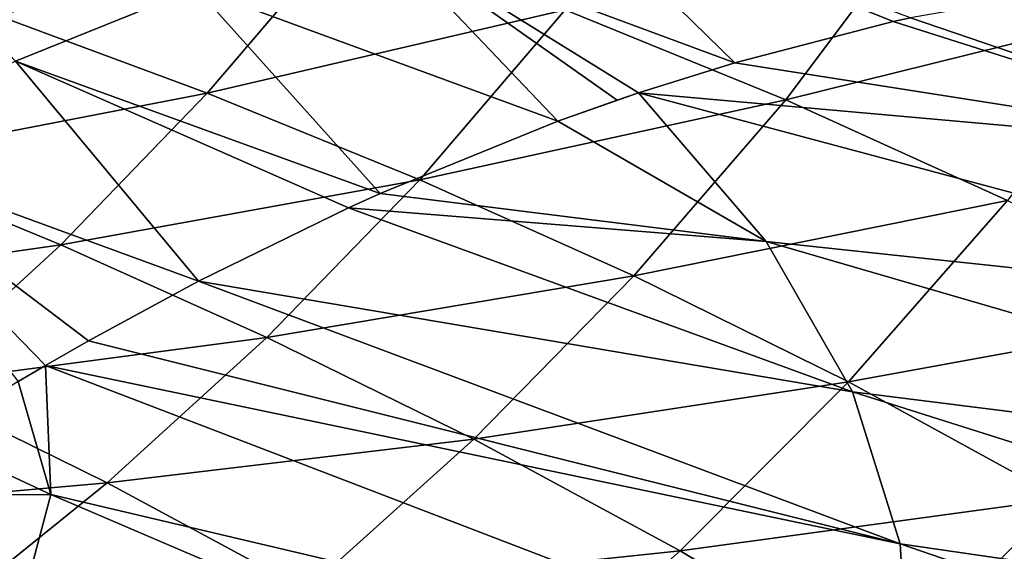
# Model space of a CAD drawing. Header units: metres. Extents: x -106 to 264, y -111 to 81.
# Tile 252 of 256: x 238.28 to 246.91, y 22.59 to 27.25. Entities that reach past the tile are written whole.
import ezdxf

# ---------------------------------------------------------------- set-up
doc = ezdxf.new("R2010")
doc.units = ezdxf.units.M
doc.layers.add('solid_20422013', color=7, linetype='CONTINUOUS')

msp = doc.modelspace()

# ---------------------------------------------------------------- linework, layer by layer
at = {"layer": 'solid_20422013'}
for points in [[(239.830032, 27.530647, 193.095459), (236.607071, 28.621389, 192.166504), (238.244888, 26.89221, 197.063049)], [(242.955673, 28.43853, 185.135773), (241.400681, 28.046892, 189.116318), (244.549911, 26.877117, 190.07486)], [(242.955673, 28.43853, 185.135773), (244.549911, 26.877117, 190.07486), (245.938858, 27.238367, 186.467972)], [(246.090164, 27.271105, 186.076218), (242.955673, 28.43853, 185.135773), (245.938858, 27.238367, 186.467972)], [(244.997528, 26.552395, 162.956955), (243.063766, 27.339977, 160.839493), (246.212631, 28.177689, 162.118423)], [(244.997528, 26.552395, 162.956955), (246.212631, 28.177689, 162.118423), (248.216614, 27.351076, 164.382004)], [(241.400681, 28.046892, 189.116318), (239.830032, 27.530647, 193.095459), (242.999985, 26.36529, 194.036896)], [(241.400681, 28.046892, 189.116318), (242.999985, 26.36529, 194.036896), (243.518265, 26.548834, 192.719849)], [(243.706009, 26.612135, 192.241364), (241.400681, 28.046892, 189.116318), (243.518265, 26.548834, 192.719849)], [(243.706009, 26.612135, 192.241364), (244.549911, 26.877117, 190.07486), (241.400681, 28.046892, 189.116318)], [(239.926605, 26.608616, 159.625122), (238.087555, 27.292013, 157.758087), (241.147812, 28.040632, 158.8927)], [(239.926605, 26.608616, 159.625122), (241.147812, 28.040632, 158.8927), (243.063766, 27.339977, 160.839493)], [(239.830032, 27.530647, 193.095459), (238.244888, 26.89221, 197.063049), (241.442337, 25.728542, 197.989624)], [(239.830032, 27.530647, 193.095459), (241.442337, 25.728542, 197.989624), (242.999985, 26.36529, 194.036896)], [(249.542114, 26.093273, 186.159363), (247.564301, 27.53013, 182.231903), (246.090164, 27.271105, 186.076218)], [(236.857925, 26.017548, 158.415329), (238.087555, 27.292013, 157.758087), (239.926605, 26.608616, 159.625122)], [(241.789764, 25.850206, 161.634979), (239.926605, 26.608616, 159.625122), (243.063766, 27.339977, 160.839493)], [(241.789764, 25.850206, 161.634979), (243.063766, 27.339977, 160.839493), (244.997528, 26.552395, 162.956955)], [(246.940048, 25.669004, 165.266739), (244.997528, 26.552395, 162.956955), (248.216614, 27.351076, 164.382004)], [(249.542114, 26.093273, 186.159363), (246.090164, 27.271105, 186.076218), (245.938858, 27.238367, 186.467972)], [(249.542114, 26.093273, 186.159363), (245.938858, 27.238367, 186.467972), (244.549911, 26.877117, 190.07486)], [(238.244888, 26.89221, 197.063049), (236.647049, 26.133762, 201.009201), (239.851181, 24.962217, 201.966461)], [(238.244888, 26.89221, 197.063049), (239.851181, 24.962217, 201.966461), (241.165436, 25.603161, 198.687271)], [(241.442337, 25.728542, 197.989624), (238.244888, 26.89221, 197.063049), (241.165436, 25.603161, 198.687271)], [(249.542114, 26.093273, 186.159363), (244.549911, 26.877117, 190.07486), (243.706009, 26.612135, 192.241364)], [(238.643509, 25.279413, 160.351898), (236.857925, 26.017548, 158.415329), (239.926605, 26.608616, 159.625122)], [(238.643509, 25.279413, 160.351898), (239.926605, 26.608616, 159.625122), (241.789764, 25.850206, 161.634979)], [(243.706009, 26.612135, 192.241364), (243.518265, 26.548834, 192.719849), (242.999985, 26.36529, 194.036896)], [(244.824402, 25.308647, 195.842148), (243.706009, 26.612135, 192.241364), (242.999985, 26.36529, 194.036896)], [(249.542114, 26.093273, 186.159363), (243.706009, 26.612135, 192.241364), (251.072052, 24.643015, 190.189606)], [(244.824402, 25.308647, 195.842148), (251.072052, 24.643015, 190.189606), (243.706009, 26.612135, 192.241364)], [(243.666382, 25.008839, 163.808044), (241.789764, 25.850206, 161.634979), (244.997528, 26.552395, 162.956955)], [(243.666382, 25.008839, 163.808044), (244.997528, 26.552395, 162.956955), (246.940048, 25.669004, 165.266739)], [(244.824402, 25.308647, 195.842148), (242.999985, 26.36529, 194.036896), (241.442337, 25.728542, 197.989624)], [(236.647049, 26.133762, 201.009201), (238.269531, 24.079882, 205.8806), (238.509384, 24.221575, 205.288956)], [(238.885483, 24.438147, 204.359665), (236.647049, 26.133762, 201.009201), (238.509384, 24.221575, 205.288956)], [(238.885483, 24.438147, 204.359665), (239.851181, 24.962217, 201.966461), (236.647049, 26.133762, 201.009201)], [(235.57663, 24.839766, 159.057419), (236.857925, 26.017548, 158.415329), (238.643509, 25.279413, 160.351898)], [(240.449539, 24.46771, 162.425583), (238.643509, 25.279413, 160.351898), (241.789764, 25.850206, 161.634979)], [(240.449539, 24.46771, 162.425583), (241.789764, 25.850206, 161.634979), (243.666382, 25.008839, 163.808044)], [(244.824402, 25.308647, 195.842148), (241.442337, 25.728542, 197.989624), (241.165436, 25.603161, 198.687271)], [(245.545792, 24.076735, 166.164703), (243.666382, 25.008839, 163.808044), (246.940048, 25.669004, 165.266739)], [(245.545792, 24.076735, 166.164703), (246.940048, 25.669004, 165.266739), (248.881897, 24.685703, 167.79213)], [(245.580856, 23.991241, 199.503281), (241.165436, 25.603161, 198.687271), (239.851181, 24.962217, 201.966461)], [(245.580856, 23.991241, 199.503281), (244.824402, 25.308647, 195.842148), (241.165436, 25.603161, 198.687271)], [(244.824402, 25.308647, 195.842148), (252.232452, 23.154016, 194.327469), (251.072052, 24.643015, 190.189606)], [(245.580856, 23.991241, 199.503281), (252.232452, 23.154016, 194.327469), (244.824402, 25.308647, 195.842148)], [(237.305435, 24.052544, 161.062592), (235.57663, 24.839766, 159.057419), (238.643509, 25.279413, 160.351898)], [(237.305435, 24.052544, 161.062592), (238.643509, 25.279413, 160.351898), (240.449539, 24.46771, 162.425583)], [(246.000229, 22.656755, 203.211853), (239.851181, 24.962217, 201.966461), (238.885483, 24.438147, 204.359665)], [(246.000229, 22.656755, 203.211853), (245.580856, 23.991241, 199.503281), (239.851181, 24.962217, 201.966461)], [(242.263245, 23.575335, 164.655579), (240.449539, 24.46771, 162.425583), (243.666382, 25.008839, 163.808044)], [(242.263245, 23.575335, 164.655579), (243.666382, 25.008839, 163.808044), (245.545792, 24.076735, 166.164703)], [(247.417007, 23.05064, 168.726913), (245.545792, 24.076735, 166.164703), (248.881897, 24.685703, 167.79213)], [(239.049988, 23.191778, 163.199646), (237.305435, 24.052544, 161.062592), (240.449539, 24.46771, 162.425583)], [(246.000229, 22.656755, 203.211853), (238.885483, 24.438147, 204.359665), (238.509384, 24.221575, 205.288956)], [(239.049988, 23.191778, 163.199646), (240.449539, 24.46771, 162.425583), (242.263245, 23.575335, 164.655579)], [(238.555145, 23.088476, 208.39119), (238.509384, 24.221575, 205.288956), (238.269531, 24.079882, 205.8806)], [(246.079453, 21.315058, 206.940445), (238.509384, 24.221575, 205.288956), (238.555145, 23.088476, 208.39119)], [(246.079453, 21.315058, 206.940445), (246.000229, 22.656755, 203.211853), (238.509384, 24.221575, 205.288956)], [(238.555145, 23.088476, 208.39119), (238.269531, 24.079882, 205.8806), (237.477005, 23.592035, 207.829559)], [(244.071915, 22.595346, 167.061111), (242.263245, 23.575335, 164.655579), (245.545792, 24.076735, 166.164703)], [(244.071915, 22.595346, 167.061111), (245.545792, 24.076735, 166.164703), (247.417007, 23.05064, 168.726913)], [(235.903214, 22.913553, 161.749252), (237.305435, 24.052544, 161.062592), (239.049988, 23.191778, 163.199646)], [(245.580856, 23.991241, 199.503281), (253.014938, 21.637058, 198.542999), (252.232452, 23.154016, 194.327469)], [(246.000229, 22.656755, 203.211853), (253.014938, 21.637058, 198.542999), (245.580856, 23.991241, 199.503281)], [(238.555145, 23.088476, 208.39119), (237.477005, 23.592035, 207.829559), (236.688553, 23.077385, 209.757889)], [(240.794983, 22.250942, 165.48674), (239.049988, 23.191778, 163.199646), (242.263245, 23.575335, 164.655579)], [(240.794983, 22.250942, 165.48674), (242.263245, 23.575335, 164.655579), (244.071915, 22.595346, 167.061111)], [(237.582382, 22.008606, 163.947601), (235.903214, 22.913553, 161.749252), (239.049988, 23.191778, 163.199646)], [(237.582382, 22.008606, 163.947601), (239.049988, 23.191778, 163.199646), (240.794983, 22.250942, 165.48674)], [(238.262299, 21.986845, 211.452927), (238.555145, 23.088476, 208.39119), (236.688553, 23.077385, 209.757889)], [(245.817963, 19.976078, 210.661499), (238.555145, 23.088476, 208.39119), (238.262299, 21.986845, 211.452927)], [(245.817963, 19.976078, 210.661499), (246.079453, 21.315058, 206.940445), (238.555145, 23.088476, 208.39119)], [(245.862457, 21.525055, 169.662949), (244.071915, 22.595346, 167.061111), (247.417007, 23.05064, 168.726913)], [(245.862457, 21.525055, 169.662949), (247.417007, 23.05064, 168.726913), (249.271927, 21.926205, 171.528641)], [(246.000229, 22.656755, 203.211853), (253.413864, 20.103117, 202.805695), (253.014938, 21.637058, 198.542999)], [(246.079453, 21.315058, 206.940445), (253.413864, 20.103117, 202.805695), (246.000229, 22.656755, 203.211853)], [(242.525162, 21.223661, 167.942062), (240.794983, 22.250942, 165.48674), (244.071915, 22.595346, 167.061111)], [(242.525162, 21.223661, 167.942062), (244.071915, 22.595346, 167.061111), (245.862457, 21.525055, 169.662949)]]:
    msp.add_3dface(points, dxfattribs=at)

doc.saveas('drawing.dxf')
